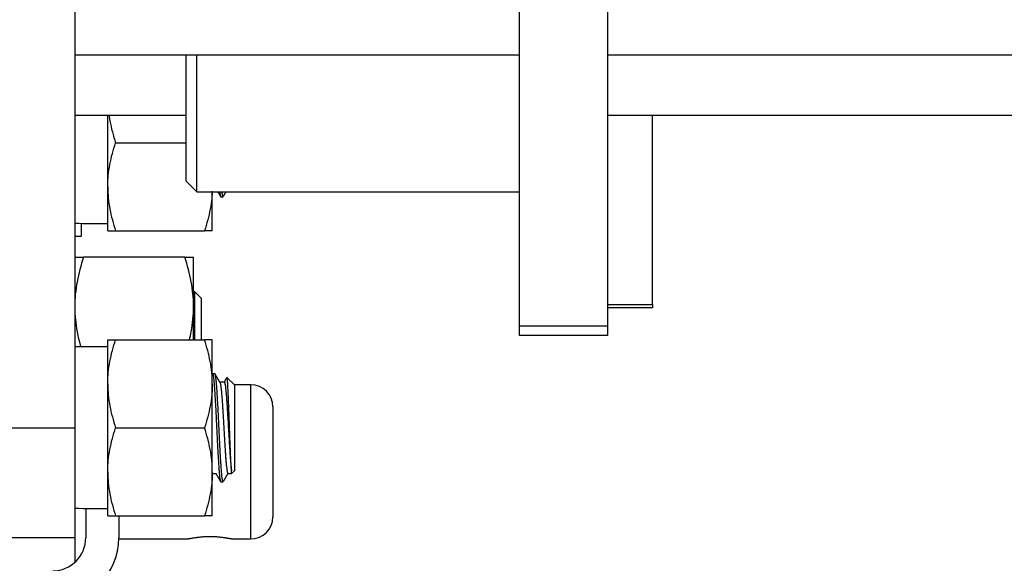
# Model space of a CAD drawing. Header units: millimetres. Extents: x 1088 to 3786, y 72 to 1979.
# Tile 58 of 62: x 2904 to 2994, y 1435 to 1484. Entities that reach past the tile are written whole.
import ezdxf

# ---------------------------------------------------------------- set-up
doc = ezdxf.new("R2010")
doc.units = ezdxf.units.MM

msp = doc.modelspace()

# ---------------------------------------------------------------- linework, layer by layer
for p, q in [((2909.237, 1516.059), (2909.237, 1447.059)), ((2949.637, 1456.321), (2949.637, 1492.82)), ((2957.637, 1492.82), (2957.637, 1456.321)), ((2909.239, 1480.959), (2949.637, 1480.959)), ((2919.337, 1480.959), (2919.337, 1469.505)), ((2920.337, 1468.505), (2920.337, 1480.959)), ((2957.633, 1480.959), (3082.518, 1480.959)), ((2909.238, 1475.459), (2919.34, 1475.459)), ((2912.237, 1468.96), (2912.237, 1475.459)), ((2957.635, 1475.459), (3062.518, 1475.459)), ((2961.737, 1458.252), (2961.737, 1475.459)), ((2912.952, 1472.96), (2919.337, 1472.96)), ((2912.237, 1464.96), (2912.237, 1468.96)), ((2919.337, 1469.505), (2920.337, 1468.505)), ((2920.337, 1468.505), (2949.637, 1468.505)), ((2921.737, 1464.96), (2921.737, 1468.568)), ((2922.503, 1468.06), (2922.722, 1468.06)), ((2909.837, 1465.659), (2909.837, 1464.459)), ((2909.237, 1464.459), (2909.837, 1464.459)), ((2912.952, 1464.96), (2921.023, 1464.96)), ((2919.233, 1462.559), (2910.041, 1462.559)), ((2920.037, 1458.059), (2920.037, 1462.559)), ((2920.152, 1459.41), (2920.037, 1459.41)), ((2920.737, 1458.825), (2920.152, 1459.41)), ((2920.152, 1455.059), (2920.152, 1459.41)), ((2920.037, 1455.059), (2920.037, 1458.059)), ((2920.737, 1458.825), (2920.737, 1455.059)), ((2957.637, 1458.252), (2961.737, 1458.252)), ((2961.737, 1457.959), (2957.637, 1457.959)), ((2961.737, 1458.252), (2961.737, 1457.959)), ((2949.637, 1455.459), (2949.637, 1456.321)), ((2949.637, 1456.321), (2957.637, 1456.321)), ((2957.637, 1456.321), (2957.637, 1455.459)), ((2957.637, 1455.459), (2949.637, 1455.459)), ((2912.237, 1454.409), (2909.237, 1454.409)), ((2912.237, 1451.059), (2912.237, 1455.059)), ((2912.952, 1455.059), (2921.023, 1455.059)), ((2921.737, 1451.059), (2921.737, 1455.059)), ((2921.971, 1451.959), (2921.753, 1451.959)), ((2912.237, 1443.059), (2912.237, 1451.059)), ((2921.737, 1443.059), (2921.737, 1451.059)), ((2922.82, 1451.209), (2922.416, 1451.209)), ((2923.737, 1450.959), (2923.094, 1451.603)), ((2925.237, 1450.959), (2923.737, 1450.959)), ((2923.737, 1450.959), (2923.737, 1443.159)), ((2925.237, 1436.959), (2925.237, 1450.959)), ((2927.237, 1448.959), (2927.237, 1438.959)), ((2901.237, 1447.059), (2909.237, 1447.059)), ((2909.237, 1447.059), (2909.237, 1437.059)), ((2912.952, 1447.059), (2921.023, 1447.059)), ((2912.237, 1439.059), (2912.237, 1443.059)), ((2921.737, 1439.059), (2921.737, 1443.059)), ((2921.737, 1442.909), (2922.058, 1442.909)), ((2923.155, 1442.909), (2923.487, 1442.909)), ((2923.487, 1442.909), (2923.737, 1443.159)), ((2923.487, 1442.909), (2923.487, 1443.155)), ((2922.503, 1442.159), (2922.722, 1442.159)), ((2910.237, 1439.732), (2910.237, 1437.059)), ((2912.952, 1439.059), (2921.023, 1439.059)), ((2913.237, 1439.06), (2913.237, 1437.059)), ((2909.237, 1437.059), (2901.237, 1437.059)), ((2909.237, 1437.059), (2909.237, 1434.823)), ((2913.236, 1436.959), (2919.569, 1436.959)), ((2923.475, 1436.959), (2925.237, 1436.959))]:
    msp.add_line(p, q)
for centre, radius, start, end in [((2925.237, 1448.959), 2, 0, 90), ((2925.237, 1438.959), 2, 270, 0), ((2907.237, 1437.059), 3, 270, 0), ((2907.237, 1437.059), 6, 270, 0)]:
    msp.add_arc(centre, radius, start, end)
for centre in [(2913.491, 1472.96), (2913.491, 1447.059)]:
    msp.add_ellipse(centre, major_axis=(41.684, 0), ratio=0.176327, start_param=4.61017, end_param=4.682314)
for points, knots in [([(2912.345, 1475.456), (2912.369, 1475.283), (2912.398, 1475.111), (2912.554, 1474.273), (2912.734, 1473.614), (2912.952, 1472.96)], [0, 0, 0, 0, 0.205068, 0.205068, 1, 1, 1, 1]), ([(2912.237, 1468.96), (2912.237, 1469.044), (2912.238, 1469.129), (2912.242, 1469.3), (2912.246, 1469.385), (2912.258, 1469.639), (2912.27, 1469.809), (2912.319, 1470.315), (2912.368, 1470.65), (2912.555, 1471.649), (2912.734, 1472.307), (2912.952, 1472.96)], [0, 0, 0, 0, 0.0625, 0.0625, 0.125, 0.125, 0.25, 0.25, 0.5, 0.5, 1, 1, 1, 1]), ([(2912.237, 1468.96), (2912.237, 1468.619), (2912.254, 1468.28), (2912.319, 1467.607), (2912.367, 1467.272), (2912.554, 1466.273), (2912.734, 1465.614), (2912.952, 1464.96)], [0, 0, 0, 0, 0.25, 0.25, 0.5, 0.5, 1, 1, 1, 1]), ([(2921.727, 1468.504), (2921.726, 1468.486), (2921.726, 1468.468), (2921.716, 1468.28), (2921.704, 1468.11), (2921.655, 1467.605), (2921.607, 1467.27), (2921.42, 1466.27), (2921.24, 1465.612), (2921.023, 1464.96)], [0, 0, 0, 0, 0.015021, 0.015021, 0.155732, 0.155732, 0.437155, 0.437155, 1, 1, 1, 1]), ([(2922.405, 1468.466), (2922.406, 1468.455), (2922.407, 1468.444), (2922.411, 1468.414), (2922.414, 1468.394), (2922.419, 1468.356), (2922.422, 1468.338), (2922.435, 1468.251), (2922.446, 1468.196), (2922.466, 1468.113), (2922.477, 1468.085), (2922.49, 1468.067), (2922.493, 1468.063), (2922.497, 1468.061), (2922.5, 1468.06), (2922.501, 1468.06), (2922.503, 1468.06), (2922.503, 1468.06), (2922.503, 1468.06)], [0, 0, 0, 0, 0.039809, 0.039809, 0.119746, 0.119746, 0.199683, 0.199683, 0.51943, 0.51943, 0.839177, 0.839177, 0.919113, 0.959082, 0.959082, 0.99905, 0.99905, 1, 1, 1, 1]), ([(2922.722, 1468.06), (2922.716, 1468.059), (2922.711, 1468.063), (2922.695, 1468.084), (2922.685, 1468.112), (2922.669, 1468.174), (2922.664, 1468.198), (2922.658, 1468.233), (2922.656, 1468.24), (2922.654, 1468.255), (2922.65, 1468.278), (2922.646, 1468.303), (2922.638, 1468.358), (2922.632, 1468.399), (2922.626, 1468.445)], [0, 0, 0, 0, 0.166502, 0.166502, 0.49362, 0.49362, 0.65718, 0.65718, 0.69807, 0.69807, 0.738959, 0.820739, 0.820739, 1, 1, 1, 1]), ([(2912.237, 1464.96), (2912.237, 1464.96), (2912.254, 1464.96), (2912.291, 1464.96), (2912.295, 1464.96), (2912.304, 1464.96), (2912.319, 1464.96), (2912.358, 1464.96), (2912.4, 1464.96), (2912.494, 1464.96), (2912.57, 1464.96), (2912.745, 1464.96), (2912.844, 1464.96), (2912.952, 1464.96)], [0, 0, 0, 0, 0.25, 0.25, 0.28125, 0.28125, 0.3125, 0.375, 0.5, 0.5, 0.75, 0.75, 1, 1, 1, 1]), ([(2921.737, 1464.96), (2921.737, 1464.96), (2921.721, 1464.96), (2921.683, 1464.96), (2921.679, 1464.96), (2921.67, 1464.96), (2921.655, 1464.96), (2921.616, 1464.96), (2921.574, 1464.96), (2921.48, 1464.96), (2921.404, 1464.96), (2921.229, 1464.96), (2921.13, 1464.96), (2921.023, 1464.96)], [0, 0, 0, 0, 0.25, 0.25, 0.28125, 0.28125, 0.3125, 0.375, 0.5, 0.5, 0.75, 0.75, 1, 1, 1, 1]), ([(2909.237, 1462.559), (2909.237, 1462.559), (2909.256, 1462.559), (2909.329, 1462.559), (2909.383, 1462.559), (2909.488, 1462.559), (2909.546, 1462.559), (2909.613, 1462.559), (2909.659, 1462.559), (2909.683, 1462.559), (2909.807, 1462.559), (2909.919, 1462.559), (2910.041, 1462.559)], [0, 0, 0, 0, 0.25, 0.25, 0.5, 0.5, 0.625, 0.6875, 0.6875, 0.75, 0.75, 1, 1, 1, 1]), ([(2910.041, 1462.559), (2909.796, 1461.823), (2909.593, 1461.082), (2909.384, 1459.958), (2909.329, 1459.581), (2909.256, 1458.824), (2909.237, 1458.443), (2909.237, 1458.059)], [0, 0, 0, 0, 0.5, 0.5, 0.75, 0.75, 1, 1, 1, 1]), ([(2919.233, 1462.559), (2919.355, 1462.559), (2919.467, 1462.559), (2919.591, 1462.559), (2919.615, 1462.559), (2919.662, 1462.559), (2919.728, 1462.559), (2919.787, 1462.559), (2919.892, 1462.559), (2919.946, 1462.559), (2920.019, 1462.559), (2920.037, 1462.559), (2920.037, 1462.559)], [0, 0, 0, 0, 0.25, 0.25, 0.3125, 0.3125, 0.375, 0.5, 0.5, 0.75, 0.75, 1, 1, 1, 1]), ([(2920.037, 1458.059), (2920.037, 1458.155), (2920.036, 1458.251), (2920.032, 1458.394), (2920.031, 1458.442), (2920.027, 1458.538), (2920.017, 1458.777), (2920, 1459.015), (2919.945, 1459.584), (2919.89, 1459.961), (2919.68, 1461.085), (2919.478, 1461.825), (2919.233, 1462.559)], [0, 0, 0, 0, 0.0625, 0.0625, 0.09375, 0.09375, 0.125, 0.25, 0.25, 0.5, 0.5, 1, 1, 1, 1]), ([(2909.237, 1458.059), (2909.237, 1457.964), (2909.238, 1457.868), (2909.242, 1457.725), (2909.243, 1457.677), (2909.247, 1457.581), (2909.257, 1457.342), (2909.275, 1457.104), (2909.33, 1456.535), (2909.384, 1456.158), (2909.541, 1455.32), (2909.651, 1454.86), (2909.781, 1454.403)], [0, 0, 0, 0, 0.077232, 0.077232, 0.115848, 0.115848, 0.154464, 0.308928, 0.308928, 0.617856, 0.617856, 1, 1, 1, 1]), ([(2919.664, 1455.053), (2919.723, 1455.297), (2919.775, 1455.541), (2919.891, 1456.161), (2919.945, 1456.538), (2920.018, 1457.295), (2920.037, 1457.676), (2920.037, 1458.059)], [0, 0, 0, 0, 0.246509, 0.246509, 0.623255, 0.623255, 1, 1, 1, 1]), ([(2912.237, 1455.059), (2912.237, 1455.059), (2912.254, 1455.059), (2912.291, 1455.059), (2912.295, 1455.059), (2912.304, 1455.059), (2912.319, 1455.059), (2912.358, 1455.059), (2912.4, 1455.059), (2912.494, 1455.059), (2912.57, 1455.059), (2912.745, 1455.059), (2912.844, 1455.059), (2912.952, 1455.059)], [0, 0, 0, 0, 0.25, 0.25, 0.28125, 0.28125, 0.3125, 0.375, 0.5, 0.5, 0.75, 0.75, 1, 1, 1, 1]), ([(2912.237, 1451.059), (2912.237, 1451.144), (2912.238, 1451.229), (2912.242, 1451.4), (2912.246, 1451.485), (2912.258, 1451.739), (2912.27, 1451.909), (2912.319, 1452.414), (2912.368, 1452.75), (2912.555, 1453.749), (2912.734, 1454.407), (2912.952, 1455.059)], [0, 0, 0, 0, 0.0625, 0.0625, 0.125, 0.125, 0.25, 0.25, 0.5, 0.5, 1, 1, 1, 1]), ([(2921.737, 1455.059), (2921.737, 1455.059), (2921.721, 1455.059), (2921.683, 1455.059), (2921.679, 1455.059), (2921.67, 1455.059), (2921.655, 1455.059), (2921.616, 1455.059), (2921.574, 1455.059), (2921.48, 1455.059), (2921.404, 1455.059), (2921.229, 1455.059), (2921.13, 1455.059), (2921.023, 1455.059)], [0, 0, 0, 0, 0.25, 0.25, 0.28125, 0.28125, 0.3125, 0.375, 0.5, 0.5, 0.75, 0.75, 1, 1, 1, 1]), ([(2921.737, 1451.059), (2921.737, 1451.4), (2921.72, 1451.739), (2921.655, 1452.412), (2921.607, 1452.747), (2921.42, 1453.746), (2921.241, 1454.405), (2921.023, 1455.059)], [0, 0, 0, 0, 0.25, 0.25, 0.5, 0.5, 1, 1, 1, 1]), ([(2921.753, 1451.959), (2921.758, 1451.959), (2921.763, 1451.956), (2921.77, 1451.947), (2921.771, 1451.945), (2921.774, 1451.941), (2921.775, 1451.939), (2921.779, 1451.931), (2921.787, 1451.912), (2921.795, 1451.886), (2921.81, 1451.823), (2921.821, 1451.768), (2921.836, 1451.666), (2921.841, 1451.628), (2921.849, 1451.567), (2921.852, 1451.545), (2921.856, 1451.512), (2921.857, 1451.501), (2921.86, 1451.478), (2921.871, 1451.372), (2921.883, 1451.252), (2921.904, 1451.016), (2921.914, 1450.886), (2921.927, 1450.71), (2921.93, 1450.674), (2921.935, 1450.6), (2921.938, 1450.563), (2921.945, 1450.448), (2921.951, 1450.37), (2921.966, 1450.129), (2921.977, 1449.961), (2921.992, 1449.695), (2921.998, 1449.604), (2922.005, 1449.465), (2922.009, 1449.395), (2922.013, 1449.324), (2922.016, 1449.276), (2922.017, 1449.252), (2922.029, 1449.034), (2922.039, 1448.837), (2922.06, 1448.434), (2922.07, 1448.228), (2922.086, 1447.914), (2922.091, 1447.808), (2922.099, 1447.647), (2922.102, 1447.594), (2922.107, 1447.487), (2922.11, 1447.434), (2922.123, 1447.167), (2922.133, 1446.954), (2922.154, 1446.529), (2922.164, 1446.317), (2922.177, 1446.053), (2922.18, 1446.001), (2922.185, 1445.896), (2922.193, 1445.74), (2922.201, 1445.586), (2922.216, 1445.284), (2922.227, 1445.087), (2922.242, 1444.8), (2922.247, 1444.706), (2922.254, 1444.589), (2922.255, 1444.566), (2922.258, 1444.52), (2922.259, 1444.497), (2922.263, 1444.428), (2922.266, 1444.383), (2922.279, 1444.16), (2922.289, 1443.991), (2922.31, 1443.671), (2922.32, 1443.52), (2922.333, 1443.343), (2922.336, 1443.308), (2922.341, 1443.239), (2922.344, 1443.206), (2922.352, 1443.108), (2922.357, 1443.045), (2922.373, 1442.868), (2922.383, 1442.761), (2922.398, 1442.62), (2922.404, 1442.575), (2922.411, 1442.514), (2922.414, 1442.494), (2922.419, 1442.456), (2922.422, 1442.438), (2922.435, 1442.351), (2922.446, 1442.296), (2922.466, 1442.213), (2922.477, 1442.185), (2922.49, 1442.167), (2922.493, 1442.163), (2922.497, 1442.161), (2922.5, 1442.16), (2922.501, 1442.16), (2922.503, 1442.159), (2922.503, 1442.159), (2922.503, 1442.159)], [0, 0, 0, 0, 0.020749, 0.020749, 0.025958, 0.025958, 0.031166, 0.031166, 0.041582, 0.062414, 0.062414, 0.104079, 0.104079, 0.124912, 0.124912, 0.135328, 0.135328, 0.140536, 0.140536, 0.145744, 0.187409, 0.187409, 0.229074, 0.229074, 0.23949, 0.23949, 0.249906, 0.249906, 0.270739, 0.270739, 0.312404, 0.312404, 0.333236, 0.333236, 0.343653, 0.348861, 0.348861, 0.354069, 0.354069, 0.395734, 0.395734, 0.437399, 0.437399, 0.458231, 0.458231, 0.468647, 0.468647, 0.479063, 0.479063, 0.520728, 0.520728, 0.562393, 0.562393, 0.57281, 0.57281, 0.583226, 0.604058, 0.604058, 0.645723, 0.645723, 0.666556, 0.666556, 0.671764, 0.671764, 0.676972, 0.676972, 0.687388, 0.687388, 0.729053, 0.729053, 0.770718, 0.770718, 0.781134, 0.781134, 0.79155, 0.79155, 0.812383, 0.812383, 0.854048, 0.854048, 0.87488, 0.87488, 0.885296, 0.885296, 0.895713, 0.895713, 0.937378, 0.937378, 0.979042, 0.979042, 0.989459, 0.994667, 0.994667, 0.999875, 0.999875, 1, 1, 1, 1]), ([(2922.722, 1442.159), (2922.716, 1442.159), (2922.711, 1442.163), (2922.695, 1442.184), (2922.685, 1442.212), (2922.669, 1442.274), (2922.664, 1442.298), (2922.658, 1442.333), (2922.656, 1442.34), (2922.654, 1442.355), (2922.65, 1442.378), (2922.646, 1442.403), (2922.633, 1442.489), (2922.623, 1442.57), (2922.602, 1442.758), (2922.591, 1442.865), (2922.578, 1443.014), (2922.576, 1443.045), (2922.57, 1443.108), (2922.563, 1443.204), (2922.555, 1443.305), (2922.539, 1443.516), (2922.529, 1443.667), (2922.513, 1443.907), (2922.508, 1443.99), (2922.5, 1444.118), (2922.498, 1444.161), (2922.492, 1444.248), (2922.49, 1444.293), (2922.477, 1444.516), (2922.466, 1444.701), (2922.446, 1445.082), (2922.435, 1445.279), (2922.422, 1445.533), (2922.42, 1445.584), (2922.416, 1445.661), (2922.414, 1445.687), (2922.412, 1445.739), (2922.405, 1445.869), (2922.398, 1445.999), (2922.383, 1446.313), (2922.373, 1446.524), (2922.357, 1446.843), (2922.352, 1446.949), (2922.344, 1447.11), (2922.342, 1447.164), (2922.336, 1447.271), (2922.334, 1447.325), (2922.32, 1447.594), (2922.31, 1447.806), (2922.289, 1448.223), (2922.279, 1448.429), (2922.266, 1448.682), (2922.263, 1448.733), (2922.258, 1448.833), (2922.256, 1448.883), (2922.248, 1449.033), (2922.242, 1449.13), (2922.227, 1449.418), (2922.216, 1449.603), (2922.196, 1449.957), (2922.185, 1450.126), (2922.173, 1450.309), (2922.172, 1450.329), (2922.17, 1450.369), (2922.166, 1450.428), (2922.157, 1450.563), (2922.149, 1450.672), (2922.133, 1450.883), (2922.123, 1451.013), (2922.107, 1451.191), (2922.102, 1451.248), (2922.094, 1451.328), (2922.091, 1451.355), (2922.086, 1451.405), (2922.084, 1451.43), (2922.071, 1451.549), (2922.06, 1451.63), (2922.039, 1451.767), (2922.029, 1451.823), (2922.016, 1451.875), (2922.013, 1451.885), (2922.008, 1451.902), (2922, 1451.926), (2921.992, 1451.942), (2921.982, 1451.956), (2921.977, 1451.959), (2921.972, 1451.959)], [0, 0, 0, 0, 0.021197, 0.021197, 0.062841, 0.062841, 0.083663, 0.083663, 0.088868, 0.088868, 0.094074, 0.104485, 0.104485, 0.146129, 0.146129, 0.187773, 0.187773, 0.198184, 0.198184, 0.208595, 0.229417, 0.229417, 0.271061, 0.271061, 0.291883, 0.291883, 0.302294, 0.302294, 0.312705, 0.312705, 0.35435, 0.35435, 0.395994, 0.395994, 0.406405, 0.406405, 0.41161, 0.41161, 0.416816, 0.437638, 0.437638, 0.479282, 0.479282, 0.500104, 0.500104, 0.510515, 0.510515, 0.520926, 0.520926, 0.56257, 0.56257, 0.604214, 0.604214, 0.614625, 0.614625, 0.625036, 0.625036, 0.645858, 0.645858, 0.687502, 0.687502, 0.729146, 0.729146, 0.734352, 0.734352, 0.739558, 0.749969, 0.770791, 0.770791, 0.812435, 0.812435, 0.833257, 0.833257, 0.843668, 0.843668, 0.854079, 0.854079, 0.895723, 0.895723, 0.937367, 0.937367, 0.947778, 0.947778, 0.958189, 0.979011, 0.979011, 1, 1, 1, 1]), ([(2912.237, 1451.059), (2912.237, 1450.719), (2912.254, 1450.38), (2912.319, 1449.707), (2912.367, 1449.372), (2912.554, 1448.373), (2912.734, 1447.714), (2912.952, 1447.059)], [0, 0, 0, 0, 0.25, 0.25, 0.5, 0.5, 1, 1, 1, 1]), ([(2921.737, 1451.059), (2921.737, 1450.975), (2921.736, 1450.89), (2921.732, 1450.719), (2921.729, 1450.634), (2921.716, 1450.38), (2921.704, 1450.21), (2921.655, 1449.704), (2921.607, 1449.369), (2921.42, 1448.37), (2921.24, 1447.712), (2921.023, 1447.059)], [0, 0, 0, 0, 0.0625, 0.0625, 0.125, 0.125, 0.25, 0.25, 0.5, 0.5, 1, 1, 1, 1]), ([(2922.429, 1451.187), (2922.43, 1451.186), (2922.431, 1451.184), (2922.434, 1451.177), (2922.437, 1451.171), (2922.45, 1451.139), (2922.46, 1451.101), (2922.481, 1451.004), (2922.491, 1450.945), (2922.506, 1450.839), (2922.511, 1450.801), (2922.522, 1450.72), (2922.527, 1450.677), (2922.542, 1450.54), (2922.552, 1450.44), (2922.573, 1450.221), (2922.583, 1450.103), (2922.596, 1449.943), (2922.599, 1449.91), (2922.604, 1449.844), (2922.607, 1449.811), (2922.614, 1449.709), (2922.619, 1449.64), (2922.635, 1449.427), (2922.645, 1449.279), (2922.66, 1449.047), (2922.665, 1448.969), (2922.673, 1448.848), (2922.676, 1448.807), (2922.681, 1448.725), (2922.684, 1448.684), (2922.696, 1448.476), (2922.717, 1448.139), (2922.737, 1447.79), (2922.75, 1447.568), (2922.753, 1447.524), (2922.758, 1447.434), (2922.761, 1447.389), (2922.768, 1447.255), (2922.774, 1447.165), (2922.789, 1446.898), (2922.799, 1446.72), (2922.814, 1446.456), (2922.822, 1446.324), (2922.83, 1446.192), (2922.835, 1446.104), (2922.837, 1446.061), (2922.85, 1445.843), (2922.861, 1445.673), (2922.881, 1445.343), (2922.891, 1445.183), (2922.907, 1444.95), (2922.912, 1444.873), (2922.92, 1444.76), (2922.922, 1444.722), (2922.927, 1444.649), (2922.93, 1444.612), (2922.943, 1444.433), (2922.953, 1444.298), (2922.974, 1444.043), (2922.984, 1443.923), (2922.997, 1443.783), (2922.999, 1443.756), (2923.004, 1443.702), (2923.007, 1443.676), (2923.015, 1443.599), (2923.02, 1443.551), (2923.035, 1443.413), (2923.046, 1443.331), (2923.061, 1443.224), (2923.069, 1443.174), (2923.076, 1443.13), (2923.082, 1443.102), (2923.084, 1443.089), (2923.097, 1443.026), (2923.107, 1442.987), (2923.128, 1442.932), (2923.138, 1442.916), (2923.15, 1442.91), (2923.153, 1442.909), (2923.155, 1442.909)], [0, 0, 0, 0, 0.003441, 0.003441, 0.014061, 0.014061, 0.056542, 0.056542, 0.099023, 0.099023, 0.120263, 0.120263, 0.141504, 0.141504, 0.183985, 0.183985, 0.226466, 0.226466, 0.237086, 0.237086, 0.247706, 0.247706, 0.268947, 0.268947, 0.311427, 0.311427, 0.332668, 0.332668, 0.343288, 0.343288, 0.353908, 0.353908, 0.396389, 0.43887, 0.43887, 0.44949, 0.44949, 0.460111, 0.460111, 0.481351, 0.481351, 0.523832, 0.523832, 0.545072, 0.555693, 0.555693, 0.566313, 0.566313, 0.608794, 0.608794, 0.651275, 0.651275, 0.672515, 0.672515, 0.683135, 0.683135, 0.693756, 0.693756, 0.736236, 0.736236, 0.778717, 0.778717, 0.789338, 0.789338, 0.799958, 0.799958, 0.821198, 0.821198, 0.863679, 0.863679, 0.88492, 0.89554, 0.89554, 0.90616, 0.90616, 0.948641, 0.948641, 0.991122, 0.991122, 1, 1, 1, 1]), ([(2922.82, 1451.209), (2922.822, 1451.21), (2922.824, 1451.209), (2922.835, 1451.204), (2922.844, 1451.191), (2922.858, 1451.158), (2922.862, 1451.145), (2922.869, 1451.121), (2922.872, 1451.113), (2922.876, 1451.095), (2922.879, 1451.085), (2922.89, 1451.034), (2922.899, 1450.985), (2922.917, 1450.87), (2922.927, 1450.804), (2922.94, 1450.692), (2922.945, 1450.652), (2922.954, 1450.569), (2922.959, 1450.525), (2922.973, 1450.39), (2922.982, 1450.292), (2923, 1450.083), (2923.009, 1449.972), (2923.021, 1449.824), (2923.023, 1449.794), (2923.028, 1449.733), (2923.03, 1449.702), (2923.037, 1449.608), (2923.042, 1449.544), (2923.056, 1449.349), (2923.074, 1449.08), (2923.092, 1448.793), (2923.103, 1448.608), (2923.106, 1448.571), (2923.11, 1448.496), (2923.113, 1448.458), (2923.12, 1448.344), (2923.124, 1448.267), (2923.138, 1448.037), (2923.156, 1447.726), (2923.175, 1447.409), (2923.186, 1447.208), (2923.188, 1447.168), (2923.193, 1447.088), (2923.195, 1447.047), (2923.202, 1446.927), (2923.207, 1446.847), (2923.221, 1446.608), (2923.23, 1446.45), (2923.248, 1446.138), (2923.257, 1445.983), (2923.269, 1445.791), (2923.271, 1445.753), (2923.276, 1445.676), (2923.283, 1445.563), (2923.29, 1445.452), (2923.303, 1445.233), (2923.313, 1445.092), (2923.331, 1444.817), (2923.34, 1444.685), (2923.352, 1444.524), (2923.354, 1444.492), (2923.359, 1444.43), (2923.366, 1444.337), (2923.372, 1444.248), (2923.386, 1444.075), (2923.395, 1443.967), (2923.414, 1443.764), (2923.423, 1443.669), (2923.434, 1443.559), (2923.437, 1443.537), (2923.441, 1443.496), (2923.448, 1443.434), (2923.455, 1443.378), (2923.469, 1443.272), (2923.478, 1443.209), (2923.487, 1443.155)], [0, 0, 0, 0, 0.008919, 0.008919, 0.050214, 0.050214, 0.070862, 0.070862, 0.081186, 0.081186, 0.091509, 0.091509, 0.132804, 0.132804, 0.174099, 0.174099, 0.194747, 0.194747, 0.215395, 0.215395, 0.25669, 0.25669, 0.297985, 0.297985, 0.308308, 0.308308, 0.318632, 0.318632, 0.33928, 0.33928, 0.380575, 0.42187, 0.42187, 0.432193, 0.432193, 0.442517, 0.442517, 0.463165, 0.463165, 0.50446, 0.545755, 0.545755, 0.556078, 0.556078, 0.566402, 0.566402, 0.58705, 0.58705, 0.628345, 0.628345, 0.66964, 0.66964, 0.679964, 0.679964, 0.690287, 0.710935, 0.710935, 0.75223, 0.75223, 0.793525, 0.793525, 0.803849, 0.803849, 0.814172, 0.83482, 0.83482, 0.876115, 0.876115, 0.91741, 0.91741, 0.927734, 0.927734, 0.938057, 0.958705, 0.958705, 1, 1, 1, 1]), ([(2923.487, 1443.155), (2923.479, 1443.227), (2923.47, 1443.317), (2923.457, 1443.479), (2923.453, 1443.537), (2923.447, 1443.631), (2923.445, 1443.664), (2923.44, 1443.73), (2923.438, 1443.765), (2923.428, 1443.941), (2923.419, 1444.096), (2923.407, 1444.35), (2923.403, 1444.439), (2923.398, 1444.554), (2923.397, 1444.577), (2923.394, 1444.624), (2923.391, 1444.694), (2923.388, 1444.766), (2923.382, 1444.912), (2923.374, 1445.11), (2923.361, 1445.422), (2923.353, 1445.639), (2923.348, 1445.778), (2923.347, 1445.805), (2923.345, 1445.861), (2923.342, 1445.945), (2923.338, 1446.029), (2923.332, 1446.199), (2923.324, 1446.426), (2923.316, 1446.657), (2923.308, 1446.889), (2923.304, 1447.006), (2923.299, 1447.153), (2923.297, 1447.182), (2923.295, 1447.241), (2923.292, 1447.33), (2923.289, 1447.417), (2923.283, 1447.593), (2923.275, 1447.825), (2923.263, 1448.168), (2923.255, 1448.394), (2923.25, 1448.534), (2923.249, 1448.562), (2923.247, 1448.618), (2923.246, 1448.646), (2923.243, 1448.729), (2923.241, 1448.784), (2923.231, 1449.056), (2923.223, 1449.264), (2923.211, 1449.564), (2923.207, 1449.662), (2923.201, 1449.805), (2923.199, 1449.852), (2923.195, 1449.945), (2923.193, 1449.991), (2923.183, 1450.216), (2923.175, 1450.381), (2923.163, 1450.61), (2923.159, 1450.683), (2923.153, 1450.787), (2923.151, 1450.821), (2923.147, 1450.887), (2923.145, 1450.919), (2923.135, 1451.075), (2923.128, 1451.183), (2923.112, 1451.365), (2923.104, 1451.439), (2923.096, 1451.504), (2923.095, 1451.511), (2923.093, 1451.524), (2923.09, 1451.543), (2923.087, 1451.56), (2923.081, 1451.589), (2923.077, 1451.605), (2923.07, 1451.624), (2923.067, 1451.63), (2923.064, 1451.633)], [0, 0, 0, 0, 0.057506, 0.057506, 0.086259, 0.086259, 0.100635, 0.100635, 0.115012, 0.115012, 0.172518, 0.172518, 0.201271, 0.201271, 0.208459, 0.208459, 0.215647, 0.230024, 0.230024, 0.258777, 0.28753, 0.316283, 0.316283, 0.323471, 0.323471, 0.330659, 0.345036, 0.345036, 0.373789, 0.402542, 0.402542, 0.431295, 0.431295, 0.438483, 0.438483, 0.445671, 0.460048, 0.460048, 0.488801, 0.517554, 0.546307, 0.546307, 0.553495, 0.553495, 0.560683, 0.560683, 0.57506, 0.57506, 0.632566, 0.632566, 0.661319, 0.661319, 0.675695, 0.675695, 0.690072, 0.690072, 0.747578, 0.747578, 0.776331, 0.776331, 0.790707, 0.790707, 0.805084, 0.805084, 0.862589, 0.862589, 0.920095, 0.920095, 0.927284, 0.927284, 0.934472, 0.948848, 0.948848, 0.977601, 0.977601, 1, 1, 1, 1]), ([(2912.237, 1443.059), (2912.237, 1443.144), (2912.238, 1443.229), (2912.242, 1443.4), (2912.246, 1443.485), (2912.258, 1443.739), (2912.27, 1443.909), (2912.319, 1444.414), (2912.368, 1444.75), (2912.555, 1445.749), (2912.734, 1446.407), (2912.952, 1447.059)], [0, 0, 0, 0, 0.0625, 0.0625, 0.125, 0.125, 0.25, 0.25, 0.5, 0.5, 1, 1, 1, 1]), ([(2921.737, 1443.059), (2921.737, 1443.4), (2921.72, 1443.739), (2921.655, 1444.412), (2921.607, 1444.747), (2921.42, 1445.746), (2921.241, 1446.405), (2921.023, 1447.059)], [0, 0, 0, 0, 0.25, 0.25, 0.5, 0.5, 1, 1, 1, 1]), ([(2912.237, 1443.059), (2912.237, 1442.719), (2912.254, 1442.38), (2912.319, 1441.707), (2912.367, 1441.372), (2912.554, 1440.373), (2912.734, 1439.714), (2912.952, 1439.059)], [0, 0, 0, 0, 0.25, 0.25, 0.5, 0.5, 1, 1, 1, 1]), ([(2921.737, 1443.059), (2921.737, 1442.975), (2921.736, 1442.89), (2921.732, 1442.719), (2921.729, 1442.634), (2921.716, 1442.38), (2921.704, 1442.21), (2921.655, 1441.704), (2921.607, 1441.369), (2921.42, 1440.37), (2921.24, 1439.712), (2921.023, 1439.059)], [0, 0, 0, 0, 0.0625, 0.0625, 0.125, 0.125, 0.25, 0.25, 0.5, 0.5, 1, 1, 1, 1]), ([(2912.237, 1439.059), (2912.237, 1439.059), (2912.254, 1439.059), (2912.291, 1439.059), (2912.295, 1439.059), (2912.304, 1439.059), (2912.319, 1439.059), (2912.358, 1439.059), (2912.4, 1439.059), (2912.494, 1439.059), (2912.57, 1439.059), (2912.745, 1439.059), (2912.844, 1439.059), (2912.952, 1439.059)], [0, 0, 0, 0, 0.25, 0.25, 0.28125, 0.28125, 0.3125, 0.375, 0.5, 0.5, 0.75, 0.75, 1, 1, 1, 1]), ([(2921.737, 1439.059), (2921.737, 1439.059), (2921.721, 1439.059), (2921.683, 1439.059), (2921.679, 1439.059), (2921.67, 1439.059), (2921.655, 1439.059), (2921.616, 1439.059), (2921.574, 1439.059), (2921.48, 1439.059), (2921.404, 1439.059), (2921.229, 1439.059), (2921.13, 1439.059), (2921.023, 1439.059)], [0, 0, 0, 0, 0.25, 0.25, 0.28125, 0.28125, 0.3125, 0.375, 0.5, 0.5, 0.75, 0.75, 1, 1, 1, 1]), ([(2919.651, 1436.97), (2919.602, 1436.963), (2919.567, 1436.96), (2919.544, 1436.959), (2919.544, 1436.959), (2919.544, 1436.959)], [0, 0, 0, 0, 0.986683, 0.986683, 1, 1, 1, 1]), ([(2923.486, 1436.959), (2923.481, 1436.959), (2923.476, 1436.96), (2923.442, 1436.961), (2923.403, 1436.967), (2923.337, 1436.976), (2923.323, 1436.979), (2923.294, 1436.983), (2923.279, 1436.986), (2923.231, 1436.994), (2923.162, 1437.005), (2923.082, 1437.018), (2923.019, 1437.029), (2922.997, 1437.032), (2922.952, 1437.039), (2922.929, 1437.043), (2922.81, 1437.061), (2922.708, 1437.076), (2922.543, 1437.097), (2922.487, 1437.103), (2922.399, 1437.113), (2922.369, 1437.116), (2922.309, 1437.122), (2922.279, 1437.125), (2922.126, 1437.138), (2922.001, 1437.147), (2921.839, 1437.154), (2921.806, 1437.155), (2921.74, 1437.157), (2921.707, 1437.158), (2921.608, 1437.16), (2921.543, 1437.16), (2921.346, 1437.159), (2921.216, 1437.156), (2921.054, 1437.147), (2921.022, 1437.145), (2920.958, 1437.141), (2920.926, 1437.139), (2920.833, 1437.132), (2920.711, 1437.122), (2920.593, 1437.109), (2920.507, 1437.099), (2920.479, 1437.096), (2920.423, 1437.089), (2920.396, 1437.085), (2920.261, 1437.068), (2920.162, 1437.053), (2920.049, 1437.035), (2920.027, 1437.031), (2919.984, 1437.024), (2919.963, 1437.021), (2919.902, 1437.011), (2919.826, 1436.998), (2919.761, 1436.987), (2919.702, 1436.978), (2919.675, 1436.974), (2919.651, 1436.97)], [0, 0, 0, 0, 0.015785, 0.015785, 0.091494, 0.091494, 0.110421, 0.110421, 0.129349, 0.129349, 0.167203, 0.205057, 0.205057, 0.223985, 0.223985, 0.242912, 0.242912, 0.318621, 0.318621, 0.356475, 0.356475, 0.375402, 0.375402, 0.394329, 0.394329, 0.470038, 0.470038, 0.488965, 0.488965, 0.507893, 0.507893, 0.545747, 0.545747, 0.621456, 0.621456, 0.640383, 0.640383, 0.65931, 0.65931, 0.697165, 0.735019, 0.735019, 0.753946, 0.753946, 0.772874, 0.772874, 0.848582, 0.848582, 0.86751, 0.86751, 0.886437, 0.886437, 0.924291, 0.962146, 0.962146, 1, 1, 1, 1])]:
    msp.add_open_spline(points, degree=3, knots=knots)
for points in [[(2922.235, 1468.505), (2922.36, 1468.288), (2922.486, 1468.072)], [(2922.74, 1468.073), (2922.865, 1468.289), (2922.99, 1468.505)], [(2922.432, 1451.183), (2922.211, 1451.564), (2921.99, 1451.945)], [(2923.04, 1451.609), (2922.917, 1451.397), (2922.793, 1451.184)], [(2922.043, 1442.935), (2922.265, 1442.553), (2922.486, 1442.172)], [(2922.74, 1442.173), (2922.953, 1442.542), (2923.166, 1442.909)]]:
    msp.add_open_spline(points, degree=2)

doc.saveas('drawing.dxf')
